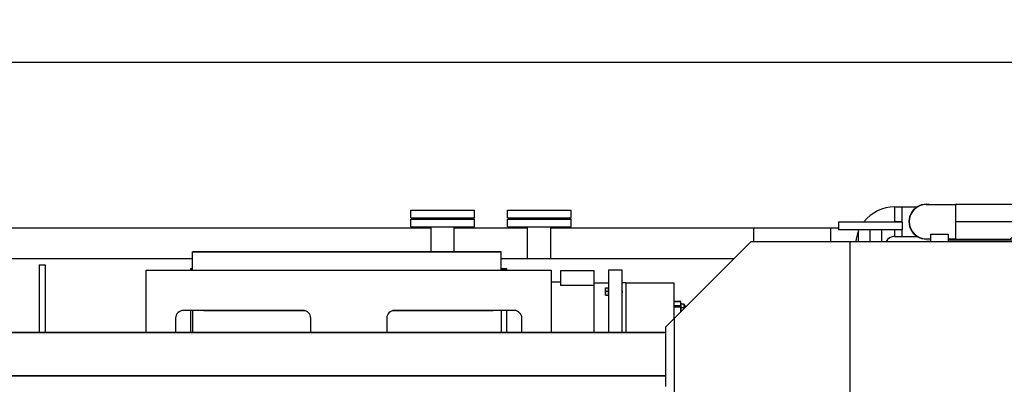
# Model space of a CAD drawing. Header units: millimetres. Extents: x 0 to 1189, y 0 to 841.
# Tile 115 of 166: x 943 to 1045, y 347 to 384. Entities that reach past the tile are written whole.
import ezdxf
from ezdxf.enums import TextEntityAlignment as Align

# ---------------------------------------------------------------- set-up
doc = ezdxf.new("R2010")
doc.units = ezdxf.units.MM
doc.header["$LTSCALE"] = 65.395
doc.linetypes.add('CENTER', pattern=[0.6, 0.375, -0.075, 0.075, -0.075])
doc.layers.get('0').update_dxf_attribs({"linetype": 'CONTINUOUS'})
for name, color, linetype in [('0006_994800_80_SIMPLE1_X_PBL1386', 7, 'CONTINUOUS'), ('1907_060000_TLKGS_KGS_V_ABL1289', 7, 'CONTINUOUS'), ('1907_062000_TLKGS_KGS_TL_V_ABL1333', 7, 'CONTINUOUS'), ('1907_153200_27_ABL1387', 7, 'CONTINUOUS'), ('1907_153200_27_T2_PBL1390', 7, 'CONTINUOUS'), ('1907_153200_27_T4_PBL1388', 7, 'CONTINUOUS'), ('1907_153200_27_T5_PBL1562', 7, 'CONTINUOUS'), ('1907_153200_27_T6_PBL1403', 7, 'CONTINUOUS'), ('1907_153200_27_T8_PBL1561', 7, 'CONTINUOUS'), ('1907_153200_83_ABL1392', 7, 'CONTINUOUS'), ('1907_153200_83_T6_PBL1411', 7, 'CONTINUOUS'), ('1907_723600_04_SIMPLE1_T1_X_PBL1375', 7, 'CONTINUOUS'), ('1907_723600_04_SIMPLE1_X_ABL1374', 7, 'CONTINUOUS'), ('1907_724700_09_SIMPLE1_A_ABL1360', 7, 'CONTINUOUS'), ('1907_724700_09_SIMPLE1_T1_A_PBL1361', 7, 'CONTINUOUS'), ('1907_725700_07_SIMPLE1_T1_X_PBL1335', 7, 'CONTINUOUS'), ('1907_725700_07_SIMPLE1_X_ABL1334', 7, 'CONTINUOUS'), ('1907_833000_31_SIMPLE1_C#AF0_ABL1380', 7, 'CONTINUOUS'), ('1907_833000_31_SIMPLE1_T1_C_PBL1384', 7, 'CONTINUOUS'), ('1907_833000_31_SIMPLE1_T5_C_PBL1381', 7, 'CONTINUOUS'), ('1907_884500_18_SIMPLE1_A#AF0_ABL1310', 7, 'CONTINUOUS'), ('1907_884500_18_SIMPLE1_T1_A_PBL1385', 7, 'CONTINUOUS'), ('1907_884500_18_SIMPLE1_T2_A_PBL1383', 7, 'CONTINUOUS'), ('1997_000000_TLKGS_MARKETING_ABL1270', 7, 'CONTINUOUS'), ('1997_030000_TLKGS_V_ABL1275', 7, 'CONTINUOUS'), ('1997_700000_TLKGS_V_ABL1296', 7, 'CONTINUOUS'), ('1997_727000_11_SIMPLE1_B_ABL1297', 7, 'CONTINUOUS'), ('1997_727000_11_SIMPLE1_T1_B_PBL1298', 7, 'CONTINUOUS'), ('1997_800000_TLKGS_V_ABL1309', 7, 'CONTINUOUS'), ('50ND40-DIN2690-MAK_PBL1394', 7, 'CONTINUOUS'), ('50ND40-DIN2690-MAK_PBL1395', 7, 'CONTINUOUS'), ('9M32C_GENSET_KPL_GRUNDRAHMEN_ABL1264', 7, 'CONTINUOUS'), ('9M32C_GENSET_KPL_GRUNDRAHMEN_T1_PBL1265', 7, 'CONTINUOUS'), ('9M32C_GENSET_KPL_VERROHRUNG_ABL1306', 7, 'CONTINUOUS'), ('BOGEN-S-2D-90-76_1X2_9_PBL1391', 7, 'CONTINUOUS'), ('BOGEN-S-2D-90-76_1X2_9_PBL1412', 7, 'CONTINUOUS'), ('BOGEN-S-2D-90-88_9X3_2_PBL1389', 7, 'CONTINUOUS'), ('BOGEN-S-2D-90-88_9X3_2_PBL1398', 7, 'CONTINUOUS'), ('BOGEN-S-2D-90-88_9X3_2_PBL1404', 7, 'CONTINUOUS'), ('EN1092-1-01A-DN50-PN16-61_5_PBL1393', 7, 'CONTINUOUS'), ('EN1092-1-01A-DN50-PN16-61_5_PBL1396', 7, 'CONTINUOUS'), ('EN1092-1-01A-DN50-PN16-61_5_PBL1397', 7, 'CONTINUOUS'), ('oben_22_VBL1263', 7, 'CONTINUOUS'), ('PUMPENAGGRR45_125_160_FL-Z-DB50_PBL1382', 7, 'CONTINUOUS')]:
    doc.layers.add(name, color=color, linetype=linetype)
doc.styles.get("Standard").update_dxf_attribs({"font": 'txt', "width": 0.6})
doc.dimstyles.new('DIMSTYLE_1', dxfattribs={"dimtxt": 3.5, "dimasz": 3.5, "dimexe": 1.8, "dimexo": 0, "dimgap": 0.875, "dimtad": 1, "dimdec": 0, "dimlfac": 25, "dimdsep": 46, "dimtxsty": 'Standard', "dimblk": '_FILLED', "dimblk1": '_FILLED', "dimblk2": '_FILLED', "dimcen": 0.09, "dimadec": 0, "dimazin": 0, "dimtp": 2, "dimtm": 2, "dimtfac": 1, "dimtdec": 0, "dimtofl": 0, "dimtmove": 0, "dimatfit": 3, "dimldrblk": '_FILLED', "dimfxl": 1, "dimtolj": 1, "dimarcsym": 0})

# ---------------------------------------------------------------- blocks, each defined once
blk = doc.blocks.new('_FILLED')
at = {"color": 0, "linetype": 'ByBlock'}
blk.add_solid([(0, 0), (-1, 0.167), (-1, -0.167)], dxfattribs=at)
blk = doc.blocks.new('*D14')
at = {"color": 2, "linetype": 'Continuous'}
for p, q in [((642.77, 357.56), (642.77, 381.69)), ((1099.55, 327.44), (1099.55, 381.69)), ((642.77, 379.89), (871.16, 379.89)), ((1099.55, 379.89), (871.16, 379.89))]:
    blk.add_line(p, q, dxfattribs=at)
at = {"color": 2, "linetype": 'Continuous', "xscale": 3.5, "yscale": 3.5, "zscale": 3.5, "rotation": 180}
blk.add_blockref('_FILLED', (642.77, 379.89), dxfattribs=at)
at = {"color": 2, "linetype": 'Continuous', "xscale": 3.5, "yscale": 3.5, "zscale": 3.5}
blk.add_blockref('_FILLED', (1099.55, 379.89), dxfattribs=at)
at = {"color": 2, "linetype": 'Continuous', "width": 0.561905}
blk.add_text('11419', height=3.5, dxfattribs=at).set_placement((871.16, 380.77), align=Align.CENTER)
blk = doc.blocks.new('9M32C_GENSET_KPL_GRUNDRAHMEN_T1_PBL1265', base_point=(836.99, 316.96))
at = {"layer": '9M32C_GENSET_KPL_GRUNDRAHMEN_T1_PBL1265', "color": 7, "linetype": 'Continuous'}
for p, q in [((983.87, 363.68), (990.47, 363.68)), ((983.87, 362.88), (983.87, 363.68)), ((990.47, 362.88), (990.47, 363.68)), ((993.87, 363.68), (1000.47, 363.68)), ((993.87, 362.88), (993.87, 363.68)), ((1000.47, 362.88), (1000.47, 363.68)), ((985.97, 362.76), (829.37, 362.76)), ((983.87, 362.88), (990.47, 362.88)), ((985.97, 360.3), (985.97, 362.88)), ((988.37, 360.3), (988.37, 362.88)), ((995.97, 362.76), (988.37, 362.76)), ((993.87, 362.88), (1000.47, 362.88)), ((995.97, 359.56), (995.97, 362.88)), ((998.37, 359.56), (998.37, 362.88)), ((1028.17, 362.76), (998.37, 362.76)), ((1019.37, 362.76), (1019.37, 361.36)), ((1027.37, 361.36), (1027.37, 362.76)), ((961.23, 359.56), (868.03, 359.56)), ((1017.31, 359.56), (993.23, 359.56)), ((945.37, 358.96), (945.97, 358.96)), ((945.37, 358.96), (945.37, 351.94)), ((945.97, 358.96), (945.97, 351.94))]:
    blk.add_line(p, q, dxfattribs=at)
blk = doc.blocks.new('9M32C_GENSET_KPL_GRUNDRAHMEN_ABL1264', base_point=(836.99, 316.96))
at = {"layer": '9M32C_GENSET_KPL_GRUNDRAHMEN_T1_PBL1265'}
blk.add_blockref('9M32C_GENSET_KPL_GRUNDRAHMEN_T1_PBL1265', (836.99, 316.96), dxfattribs=at)
blk = doc.blocks.new('1997_727000_11_SIMPLE1_T1_B_PBL1298', base_point=(941.48, 340.85))
at = {"layer": '1997_727000_11_SIMPLE1_T1_B_PBL1298', "color": 7, "linetype": 'Continuous'}
for p, q in [((1019.11, 361.36), (1010.27, 352.52)), ((1019.11, 361.36), (1068.6, 361.36)), ((1029.4, 329.12), (1029.4, 361.36)), ((1011.15, 353.4), (1011.15, 329.12)), ((1010.25, 351.94), (814.21, 351.94)), ((1010.25, 352.46), (1010.25, 346.36)), ((1010.25, 351.9), (814.21, 351.9)), ((1010.25, 347.41), (814.21, 347.41))]:
    blk.add_line(p, q, dxfattribs=at)
at = {"layer": '1997_727000_11_SIMPLE1_T1_B_PBL1298', "color": 9, "linetype": 'Continuous'}
blk.add_line((1010.25, 347.45), (814.21, 347.45), dxfattribs=at)
at = {"layer": '1997_727000_11_SIMPLE1_T1_B_PBL1298', "color": 7, "linetype": 'Continuous'}
blk.add_arc((1010.34, 352.45), 0.09, 135, 175.167, dxfattribs=at)
blk = doc.blocks.new('1997_727000_11_SIMPLE1_B_ABL1297', base_point=(941.48, 340.85))
at = {"layer": '1997_727000_11_SIMPLE1_T1_B_PBL1298'}
blk.add_blockref('1997_727000_11_SIMPLE1_T1_B_PBL1298', (941.48, 340.85), dxfattribs=at)
blk = doc.blocks.new('1997_700000_TLKGS_V_ABL1296', base_point=(941.48, 340.85))
at = {"layer": '1997_727000_11_SIMPLE1_B_ABL1297'}
blk.add_blockref('1997_727000_11_SIMPLE1_B_ABL1297', (941.48, 340.85), dxfattribs=at)
blk = doc.blocks.new('1907_884500_18_SIMPLE1_T2_A_PBL1383', base_point=(977.43, 355.17))
at = {"layer": '1907_884500_18_SIMPLE1_T2_A_PBL1383', "color": 7, "linetype": 'Continuous'}
for p, q in [((956.45, 358.39), (998.42, 358.39)), ((956.45, 351.94), (956.45, 358.39)), ((998.42, 358.39), (998.42, 351.94)), ((972.7, 354.22), (960.3, 354.22)), ((962.41, 354.19), (962.41, 354.22)), ((972.93, 354.19), (962.41, 354.19)), ((992.41, 354.19), (981.94, 354.19)), ((994.57, 354.22), (982.17, 354.22)), ((992.41, 354.22), (992.41, 354.19)), ((959.5, 353.42), (959.5, 351.94)), ((973.5, 351.94), (973.5, 353.42)), ((981.37, 353.42), (981.37, 351.94)), ((995.37, 351.94), (995.37, 353.42))]:
    blk.add_line(p, q, dxfattribs=at)
for centre, start, end in [((960.3, 353.42), 90, 180), ((972.7, 353.42), 0, 90), ((982.17, 353.42), 90, 180), ((994.57, 353.42), 0, 90)]:
    blk.add_arc(centre, 0.8, start, end, dxfattribs=at)
blk = doc.blocks.new('1907_884500_18_SIMPLE1_T1_A_PBL1385', base_point=(977.45, 355.26))
at = {"layer": '1907_884500_18_SIMPLE1_T1_A_PBL1385', "color": 7, "linetype": 'Continuous'}
for p, q in [((961.09, 358.57), (961.23, 358.57)), ((961.09, 358.39), (961.09, 358.57)), ((961.23, 358.5), (961.09, 358.5)), ((993.23, 358.57), (993.81, 358.57)), ((993.81, 358.5), (993.23, 358.5)), ((993.81, 358.39), (993.81, 358.57)), ((961.09, 351.94), (961.09, 354.22)), ((993.81, 351.94), (993.81, 354.22))]:
    blk.add_line(p, q, dxfattribs=at)
blk = doc.blocks.new('0006_994800_80_SIMPLE1_X_PBL1386', base_point=(977.23, 356.12))
at = {"layer": '0006_994800_80_SIMPLE1_X_PBL1386', "color": 7, "linetype": 'Continuous'}
for p, q in [((993.23, 360.3), (961.23, 360.3)), ((961.23, 360.3), (993.23, 360.3)), ((961.23, 358.39), (961.23, 360.3)), ((993.23, 358.39), (993.23, 360.3)), ((961.23, 354.22), (961.23, 351.94)), ((993.23, 354.22), (993.23, 351.94))]:
    blk.add_line(p, q, dxfattribs=at)
blk = doc.blocks.new('1907_884500_18_SIMPLE1_A#AF0_ABL1310', base_point=(913.83, 356.12))
at = {"layer": '0006_994800_80_SIMPLE1_X_PBL1386'}
blk.add_blockref('0006_994800_80_SIMPLE1_X_PBL1386', (977.23, 356.12), dxfattribs=at)
at = {"layer": '1907_884500_18_SIMPLE1_T1_A_PBL1385'}
blk.add_blockref('1907_884500_18_SIMPLE1_T1_A_PBL1385', (977.45, 355.26), dxfattribs=at)
at = {"layer": '1907_884500_18_SIMPLE1_T2_A_PBL1383'}
blk.add_blockref('1907_884500_18_SIMPLE1_T2_A_PBL1383', (977.43, 355.17), dxfattribs=at)
blk = doc.blocks.new('1907_833000_31_SIMPLE1_T5_C_PBL1381', base_point=(1046.58, 361.79))
at = {"layer": '1907_833000_31_SIMPLE1_T5_C_PBL1381', "color": 7, "linetype": 'Continuous'}
for p, q in [((1051.61, 362.22), (1052.89, 362.22)), ((1051.61, 362.22), (1051.61, 361.36)), ((1052.89, 362.22), (1052.89, 361.36)), ((1036.87, 361.36), (1037.69, 361.43)), ((1037.69, 362.12), (1039.53, 362.12)), ((1037.69, 362.12), (1037.69, 361.36)), ((1039.53, 362.12), (1039.53, 361.36)), ((1039.53, 361.52), (1051.61, 361.52)), ((1052.89, 361.52), (1054.8, 361.52))]:
    blk.add_line(p, q, dxfattribs=at)
at = {"layer": '1907_833000_31_SIMPLE1_T5_C_PBL1381', "color": 9, "linetype": 'Continuous'}
blk.add_line((1050.73, 361.52), (1050.73, 361.36), dxfattribs=at)
at = {"layer": '1907_833000_31_SIMPLE1_T5_C_PBL1381', "color": 7, "linetype": 'Continuous'}
blk.add_arc((1054.8, 354.59), 6.93, 77.6217, 89.9661, dxfattribs=at)
at = {"layer": '1907_833000_31_SIMPLE1_T5_C_PBL1381', "color": 9, "linetype": 'Continuous'}
for points, knots in [([(1054.67, 361.52), (1054.72, 361.52), (1054.93, 361.51), (1055.13, 361.43), (1055.27, 361.36)], [0, 0, 0, 0, 0.244181, 1, 1, 1, 1]), ([(1054.8, 361.52), (1054.86, 361.52), (1055.06, 361.51), (1055.26, 361.43), (1055.4, 361.36)], [0, 0, 0, 0, 0.244187, 1, 1, 1, 1])]:
    blk.add_open_spline(points, degree=3, knots=knots, dxfattribs=at)
blk = doc.blocks.new('1907_833000_31_SIMPLE1_T1_C_PBL1384', base_point=(1057.25, 357.53))
at = {"layer": '1907_833000_31_SIMPLE1_T1_C_PBL1384', "color": 7, "linetype": 'Continuous'}
for p, q in [((1070.25, 360.66), (1068.6, 360.66)), ((1070.25, 354.86), (1068.76, 354.86))]:
    blk.add_line(p, q, dxfattribs=at)
for centre, radius, start, end in [((1049.45, 357.76), 5.2, 61.6682, 133.449), ((1059.85, 357.76), 5.2, 43.8787, 135.5664), ((1070.25, 357.76), 5.2, 255.2859, 133.1838), ((1070.25, 357.76), 2.9, 270, 90)]:
    blk.add_arc(centre, radius, start, end, dxfattribs=at)
blk = doc.blocks.new('1907_833000_31_SIMPLE1_C#AF0_ABL1380', base_point=(1053.56, 357.53))
at = {"layer": '1907_833000_31_SIMPLE1_T1_C_PBL1384'}
blk.add_blockref('1907_833000_31_SIMPLE1_T1_C_PBL1384', (1057.25, 357.53), dxfattribs=at)
at = {"layer": '1907_833000_31_SIMPLE1_T5_C_PBL1381'}
blk.add_blockref('1907_833000_31_SIMPLE1_T5_C_PBL1381', (1046.58, 361.79), dxfattribs=at)
blk = doc.blocks.new('1997_800000_TLKGS_V_ABL1309', base_point=(949.75, 357.14))
at = {"layer": '1907_833000_31_SIMPLE1_C#AF0_ABL1380'}
blk.add_blockref('1907_833000_31_SIMPLE1_C#AF0_ABL1380', (1053.56, 357.53), dxfattribs=at)
at = {"layer": '1907_884500_18_SIMPLE1_A#AF0_ABL1310'}
blk.add_blockref('1907_884500_18_SIMPLE1_A#AF0_ABL1310', (913.83, 356.12), dxfattribs=at)
blk = doc.blocks.new('1997_030000_TLKGS_V_ABL1275', base_point=(936.51, 319.04))
at = {"layer": '1997_700000_TLKGS_V_ABL1296'}
blk.add_blockref('1997_700000_TLKGS_V_ABL1296', (941.48, 340.85), dxfattribs=at)
at = {"layer": '1997_800000_TLKGS_V_ABL1309'}
blk.add_blockref('1997_800000_TLKGS_V_ABL1309', (949.75, 357.14), dxfattribs=at)
blk = doc.blocks.new('1907_725700_07_SIMPLE1_T1_X_PBL1335', base_point=(1054.81, 314.5))
at = {"layer": '1907_725700_07_SIMPLE1_T1_X_PBL1335', "color": 7, "linetype": 'Continuous'}
for p, q in [((1071.26, 343.44), (1068.76, 343.44)), ((1071.26, 343.44), (1071.26, 340.4)), ((1071.2, 340.35), (1068.76, 340.35)), ((1068.46, 338.12), (1069.06, 338.12)), ((1062.36, 336.96), (1038.81, 336.96)), ((1038.81, 316.44), (1038.81, 336.96)), ((1043.51, 316.44), (1043.51, 336.96)), ((1049.02, 316.44), (1049.02, 336.96)), ((1055.05, 316.44), (1055.05, 336.96)), ((1059.81, 337.44), (1067.73, 337.44)), ((1067.66, 336.96), (1062.36, 336.96)), ((1062.36, 316.44), (1062.36, 336.96)), ((1067.67, 337.06), (1067.66, 336.87)), ((1066.61, 335.5), (1067.24, 335.5)), ((1067.25, 335.5), (1067.24, 335.5)), ((1067.27, 335.5), (1067.25, 335.5)), ((1065.82, 334.44), (1065.78, 333.4)), ((1066.45, 334.44), (1066.41, 333.48)), ((1064.63, 331.15), (1064.54, 328.82)), ((1065.26, 331.05), (1065.17, 328.82)), ((1064.22, 327.49), (1064.18, 326.32)), ((1064.84, 327.3), (1064.81, 326.32)), ((1064.81, 326.32), (1064.18, 326.32)), ((1064.18, 326.32), (1064.65, 323.52)), ((1064.81, 326.32), (1065.25, 323.68)), ((1065.78, 321.47), (1065.82, 320.43)), ((1066.41, 321.39), (1066.45, 320.43)), ((1066.61, 319.37), (1067.24, 319.37)), ((1067.24, 319.37), (1067.25, 319.37)), ((1067.25, 319.37), (1067.27, 319.37)), ((1067.66, 318), (1067.67, 317.81)), ((1069.32, 316.44), (1038.81, 316.44)), ((1039.13, 316.44), (1039.13, 312.78)), ((1068.46, 316.75), (1069.06, 316.75)), ((1070.97, 314.72), (1070.97, 312.78)), ((1036.85, 312.78), (1044.59, 312.78)), ((1036.85, 312.78), (1036.85, 302.16)), ((1044.59, 312.78), (1072.76, 312.78)), ((1044.59, 302.16), (1044.59, 312.78)), ((1072.76, 312.78), (1072.76, 302.16)), ((1044.59, 302.16), (1036.85, 302.16)), ((1037.68, 302.16), (1037.68, 300.54)), ((1044.59, 302.16), (1072.76, 302.16)), ((1072.42, 302.16), (1072.42, 300.54)), ((1037.53, 300.54), (1072.57, 300.54)), ((1037.53, 300.54), (1037.53, 285.56)), ((1072.57, 300.54), (1072.57, 285.56)), ((1037.53, 285.56), (1072.57, 285.56))]:
    blk.add_line(p, q, dxfattribs=at)
at = {"layer": '1907_725700_07_SIMPLE1_T1_X_PBL1335', "color": 9, "linetype": 'Continuous'}
for p, q in [((1068.15, 336.87), (1067.66, 336.87)), ((1068.27, 337.06), (1067.67, 337.06)), ((1066.45, 334.44), (1065.82, 334.44)), ((1066.38, 333.4), (1065.78, 333.4)), ((1065.76, 332.13), (1065.13, 332.13)), ((1065.25, 331.15), (1064.63, 331.15)), ((1065.17, 328.82), (1064.54, 328.82)), ((1064.84, 327.49), (1064.22, 327.49)), ((1064.99, 328.08), (1064.36, 328.08)), ((1065.27, 323.52), (1064.65, 323.52)), ((1065.76, 322.74), (1065.13, 322.74)), ((1066.38, 321.47), (1065.78, 321.47)), ((1066.45, 320.43), (1065.82, 320.43)), ((1068.15, 318), (1067.66, 318)), ((1068.27, 317.81), (1067.67, 317.81))]:
    blk.add_line(p, q, dxfattribs=at)
at = {"layer": '1907_725700_07_SIMPLE1_T1_X_PBL1335', "color": 7, "linetype": 'Continuous'}
for centre, radius, start, end in [((1069.09, 337.54), 0.577, 97.7658, 104.4116), ((1069.09, 337.55), 0.564, 93.1061, 97.7479), ((1067.27, 336.22), 0.722, 270.0059, 275.9046), ((1068.01, 334.38), 1.57, 172.8256, 177.8854), ((1068.01, 320.49), 1.57, 182.1146, 187.1744), ((1067.27, 318.65), 0.722, 84.0954, 89.9941), ((1069.09, 317.33), 0.577, 255.587, 262.234), ((1069.09, 317.32), 0.564, 262.252, 266.8941)]:
    blk.add_arc(centre, radius, start, end, dxfattribs=at)
for points, knots in [([(1070.54, 339.74), (1070.51, 339.72), (1070.36, 339.64), (1070.24, 339.5), (1070.18, 339.39)], [0, 0, 0, 0, 0.233615, 1, 1, 1, 1]), ([(1068.46, 338.12), (1068.36, 338.12), (1068.14, 338.05), (1067.89, 337.81), (1067.72, 337.46), (1067.67, 337.2), (1067.67, 337.06)], [0, 0, 0, 0, 0.210424, 0.445338, 0.711809, 1, 1, 1, 1]), ([(1067.66, 336.87), (1067.65, 336.69), (1067.6, 336.35), (1067.38, 335.9), (1067.06, 335.59), (1066.78, 335.5), (1066.65, 335.5)], [0, 0, 0, 0, 0.288018, 0.554471, 0.789525, 1, 1, 1, 1]), ([(1068.39, 337.53), (1068.38, 337.5), (1068.33, 337.36), (1068.3, 337.21), (1068.3, 337.1)], [0, 0, 0, 0, 0.244351, 1, 1, 1, 1]), ([(1066.61, 335.5), (1066.51, 335.5), (1066.29, 335.44), (1066.04, 335.2), (1065.87, 334.85), (1065.82, 334.58), (1065.82, 334.44)], [0, 0, 0, 0, 0.210425, 0.445339, 0.711809, 1, 1, 1, 1]), ([(1067.24, 335.5), (1067.2, 335.5), (1067.07, 335.49), (1066.94, 335.43), (1066.86, 335.37)], [0, 0, 0, 0, 0.243147, 1, 1, 1, 1]), ([(1065.78, 333.4), (1065.77, 333.13), (1065.66, 332.64), (1065.33, 332.24), (1065.13, 332.13)], [0, 0, 0, 0, 0.539641, 1, 1, 1, 1]), ([(1065.13, 332.13), (1064.98, 332.05), (1064.72, 331.73), (1064.64, 331.35), (1064.63, 331.15)], [0, 0, 0, 0, 0.460359, 1, 1, 1, 1]), ([(1065.76, 332.13), (1065.73, 332.12), (1065.62, 332.04), (1065.53, 331.94), (1065.48, 331.86)], [0, 0, 0, 0, 0.236907, 1, 1, 1, 1]), ([(1066.04, 332.36), (1066.02, 332.34), (1065.94, 332.25), (1065.84, 332.17), (1065.76, 332.13)], [0, 0, 0, 0, 0.261055, 1, 1, 1, 1]), ([(1064.54, 328.82), (1064.54, 328.76), (1064.52, 328.5), (1064.45, 328.25), (1064.36, 328.08)], [0, 0, 0, 0, 0.258003, 1, 1, 1, 1]), ([(1065.17, 328.82), (1065.17, 328.76), (1065.15, 328.5), (1065.08, 328.25), (1064.99, 328.08)], [0, 0, 0, 0, 0.258003, 1, 1, 1, 1]), ([(1064.36, 328.08), (1064.34, 328.03), (1064.26, 327.85), (1064.23, 327.65), (1064.22, 327.49)], [0, 0, 0, 0, 0.241231, 1, 1, 1, 1]), ([(1064.65, 323.52), (1064.68, 323.36), (1064.78, 323.05), (1065.01, 322.81), (1065.13, 322.74)], [0, 0, 0, 0, 0.536933, 1, 1, 1, 1]), ([(1065.13, 322.74), (1065.33, 322.63), (1065.66, 322.23), (1065.77, 321.74), (1065.78, 321.47)], [0, 0, 0, 0, 0.460359, 1, 1, 1, 1]), ([(1065.48, 323.01), (1065.5, 322.98), (1065.57, 322.88), (1065.68, 322.79), (1065.76, 322.74)], [0, 0, 0, 0, 0.265385, 1, 1, 1, 1]), ([(1065.76, 322.74), (1065.79, 322.73), (1065.89, 322.66), (1065.98, 322.58), (1066.04, 322.51)], [0, 0, 0, 0, 0.240382, 1, 1, 1, 1]), ([(1065.82, 320.43), (1065.82, 320.29), (1065.87, 320.02), (1066.04, 319.68), (1066.29, 319.43), (1066.51, 319.37), (1066.61, 319.37)], [0, 0, 0, 0, 0.288191, 0.554661, 0.789575, 1, 1, 1, 1]), ([(1066.65, 319.37), (1066.78, 319.37), (1067.06, 319.28), (1067.38, 318.97), (1067.6, 318.52), (1067.65, 318.18), (1067.66, 318)], [0, 0, 0, 0, 0.210475, 0.445529, 0.711982, 1, 1, 1, 1]), ([(1066.86, 319.5), (1066.89, 319.48), (1067, 319.41), (1067.14, 319.37), (1067.24, 319.37)], [0, 0, 0, 0, 0.263119, 1, 1, 1, 1]), ([(1067.67, 317.81), (1067.67, 317.68), (1067.72, 317.41), (1067.89, 317.06), (1068.14, 316.82), (1068.36, 316.75), (1068.46, 316.75)], [0, 0, 0, 0, 0.288191, 0.554662, 0.789576, 1, 1, 1, 1]), ([(1068.3, 317.77), (1068.3, 317.73), (1068.31, 317.59), (1068.35, 317.44), (1068.39, 317.34)], [0, 0, 0, 0, 0.255191, 1, 1, 1, 1]), ([(1070.18, 315.48), (1070.2, 315.44), (1070.3, 315.3), (1070.43, 315.18), (1070.54, 315.13)], [0, 0, 0, 0, 0.270041, 1, 1, 1, 1])]:
    blk.add_open_spline(points, degree=3, knots=knots, dxfattribs=at)
blk.add_open_spline([(1064.99, 328.08), (1064.97, 328.03), (1064.94, 327.97), (1064.93, 327.92)], degree=3, dxfattribs=at)
blk = doc.blocks.new('1907_725700_07_SIMPLE1_X_ABL1334', base_point=(1054.81, 314.5))
at = {"layer": '1907_725700_07_SIMPLE1_T1_X_PBL1335'}
blk.add_blockref('1907_725700_07_SIMPLE1_T1_X_PBL1335', (1054.81, 314.5), dxfattribs=at)
blk = doc.blocks.new('1907_724700_09_SIMPLE1_T1_A_PBL1361', base_point=(1082.16, 323.96))
at = {"layer": '1907_724700_09_SIMPLE1_T1_A_PBL1361', "color": 7, "linetype": 'Continuous'}
for p, q in [((1095.57, 349.44), (1071.43, 349.44)), ((1071.43, 349.44), (1071.43, 346.84)), ((1072.6, 349.44), (1072.6, 348.22)), ((1095.57, 338.4), (1095.57, 349.44)), ((1094.21, 348.22), (1072.58, 348.22)), ((1072.58, 348.22), (1072.58, 347.76)), ((1094.21, 339.84), (1094.21, 348.22)), ((1071.97, 346.84), (1068.76, 346.84)), ((1071.58, 346.76), (1068.76, 346.76)), ((1095.57, 301.28), (1095.57, 316.47)), ((1094.21, 302.49), (1094.21, 315.03)), ((1090.31, 299.04), (1090.31, 312.24)), ((1075.84, 298.48), (1075.84, 311.64)), ((1090.31, 302.49), (1094.21, 302.49)), ((1095.57, 301.28), (1090.31, 301.28)), ((1090.31, 299.04), (1075.84, 299.04)), ((1075.84, 298.48), (1072.57, 298.48))]:
    blk.add_line(p, q, dxfattribs=at)
blk.add_arc((1071.58, 347.76), 1, 270, 360, dxfattribs=at)
blk = doc.blocks.new('1907_724700_09_SIMPLE1_A_ABL1360', base_point=(1082.16, 323.96))
at = {"layer": '1907_724700_09_SIMPLE1_T1_A_PBL1361'}
blk.add_blockref('1907_724700_09_SIMPLE1_T1_A_PBL1361', (1082.16, 323.96), dxfattribs=at)
blk = doc.blocks.new('1907_723600_04_SIMPLE1_T1_X_PBL1375', base_point=(1025.97, 318.5))
at = {"layer": '1907_723600_04_SIMPLE1_T1_X_PBL1375', "color": 7, "linetype": 'Continuous'}
for p, q in [((1022.05, 329.12), (1022.05, 323.64)), ((1025.77, 329.12), (1025.77, 308.88)), ((1032.39, 329.12), (1032.39, 318.16)), ((1036.09, 328.9), (1036.09, 308.88)), ((1022.05, 323.64), (1016.69, 323.64)), ((1029.23, 320.17), (1028.1, 319.71)), ((1031.2, 319.71), (1030.06, 320.17)), ((1028.1, 318.6), (1029.23, 318.14)), ((1030.06, 318.14), (1031.2, 318.6)), ((1015.09, 317.05), (1015.09, 312.79)), ((1032.39, 315.76), (1032.39, 313.21)), ((1030.18, 308.88), (1030.18, 314.03)), ((1030.57, 314.08), (1030.91, 314.08)), ((1036.85, 307.89), (1032.14, 313.5)), ((1015.09, 312.79), (1016.67, 312.79)), ((1016.72, 312.76), (1015.09, 312.76)), ((1015.09, 312.76), (1015.09, 311.56)), ((1020.79, 312.76), (1023.21, 312.76)), ((1023.21, 312.76), (1025.45, 308.87)), ((1028.98, 312.63), (1028.98, 308.88)), ((1017.19, 311.56), (1015.09, 311.56)), ((1023.9, 311.56), (1020.79, 311.56)), ((1034.77, 308.88), (1034.77, 310.36)), ((1025.45, 308.87), (1027.05, 308.87)), ((1036.85, 308.88), (1025.77, 308.88)), ((1027.05, 308.87), (1027.05, 308.88))]:
    blk.add_line(p, q, dxfattribs=at)
at = {"layer": '1907_723600_04_SIMPLE1_T1_X_PBL1375', "color": 9, "linetype": 'Continuous'}
for p, q in [((1027.38, 329.12), (1027.38, 308.88)), ((1028.65, 329.12), (1028.65, 319.94)), ((1029.22, 329.12), (1029.22, 320.17)), ((1030.09, 329.12), (1030.09, 320.16)), ((1030.72, 329.12), (1030.72, 319.91)), ((1028.65, 318.38), (1028.65, 308.88)), ((1030.72, 318.4), (1030.72, 314.08)), ((1029.22, 318.14), (1029.22, 313.33)), ((1030.09, 318.15), (1030.09, 314)), ((1033.34, 308.88), (1033.34, 312.07))]:
    blk.add_line(p, q, dxfattribs=at)
at = {"layer": '1907_723600_04_SIMPLE1_T1_X_PBL1375', "color": 7, "linetype": 'Continuous'}
blk.add_circle((1033.73, 316.96), 1.8, dxfattribs=at)
for centre, radius, start, end in [((1028.33, 319.16), 0.6, 112.2585, 247.7415), ((1029.65, 319.16), 1.1, 67.7415, 112.2585), ((1030.97, 319.16), 0.6, 292.2585, 67.7415), ((1029.65, 319.16), 1.1, 247.7415, 292.2585), ((1030.57, 312.48), 1.6, 90, 174.2968), ((1030.91, 312.48), 1.6, 40, 90), ((1017.65, 314.16), 1.68, 234.1942, 254.1636)]:
    blk.add_arc(centre, radius, start, end, dxfattribs=at)
blk = doc.blocks.new('1907_723600_04_SIMPLE1_X_ABL1374', base_point=(1025.97, 318.5))
at = {"layer": '1907_723600_04_SIMPLE1_T1_X_PBL1375'}
blk.add_blockref('1907_723600_04_SIMPLE1_T1_X_PBL1375', (1025.97, 318.5), dxfattribs=at)
blk = doc.blocks.new('1907_062000_TLKGS_KGS_TL_V_ABL1333', base_point=(1055.33, 317.5))
at = {"layer": '1907_723600_04_SIMPLE1_X_ABL1374'}
blk.add_blockref('1907_723600_04_SIMPLE1_X_ABL1374', (1025.97, 318.5), dxfattribs=at)
at = {"layer": '1907_724700_09_SIMPLE1_A_ABL1360'}
blk.add_blockref('1907_724700_09_SIMPLE1_A_ABL1360', (1082.16, 323.96), dxfattribs=at)
at = {"layer": '1907_725700_07_SIMPLE1_X_ABL1334'}
blk.add_blockref('1907_725700_07_SIMPLE1_X_ABL1334', (1054.81, 314.5), dxfattribs=at)
blk = doc.blocks.new('1907_060000_TLKGS_KGS_V_ABL1289', base_point=(1053.81, 313.04))
at = {"layer": '1907_062000_TLKGS_KGS_TL_V_ABL1333'}
blk.add_blockref('1907_062000_TLKGS_KGS_TL_V_ABL1333', (1055.33, 317.5), dxfattribs=at)
blk = doc.blocks.new('1997_000000_TLKGS_MARKETING_ABL1270', base_point=(949.17, 319.04))
at = {"layer": '1907_060000_TLKGS_KGS_V_ABL1289'}
blk.add_blockref('1907_060000_TLKGS_KGS_V_ABL1289', (1053.81, 313.04), dxfattribs=at)
at = {"layer": '1997_030000_TLKGS_V_ABL1275'}
blk.add_blockref('1997_030000_TLKGS_V_ABL1275', (936.51, 319.04), dxfattribs=at)
blk = doc.blocks.new('PUMPENAGGRR45_125_160_FL-Z-DB50_PBL1382', base_point=(1005.4, 355.19))
at = {"layer": 'PUMPENAGGRR45_125_160_FL-Z-DB50_PBL1382', "color": 7, "linetype": 'Continuous'}
for p, q in [((999.37, 358.36), (1002.81, 358.36)), ((999.37, 358.36), (999.37, 356.81)), ((1002.81, 358.36), (1002.81, 351.94)), ((1004.37, 358.44), (1005.73, 358.44)), ((1004.37, 351.94), (1004.37, 358.44)), ((1005.73, 358.44), (1005.73, 351.94)), ((999.37, 357.14), (998.42, 357.14)), ((1004.37, 357.04), (1002.81, 357.04)), ((1005.73, 357.12), (1006.13, 357.12)), ((1006.13, 357.12), (1006.13, 351.94)), ((1006.13, 357.08), (1011.13, 357.08)), ((1011.13, 357.08), (1011.13, 353.37)), ((1002.81, 356.81), (999.37, 356.81)), ((1004.05, 356.56), (1004.37, 356.56)), ((1004.05, 355.8), (1004.05, 356.56)), ((1004.35, 356.18), (1004.08, 356.18)), ((1004.35, 355.8), (1004.35, 356.56)), ((1005.77, 356.3), (1005.73, 356.34)), ((1005.77, 356.06), (1005.73, 356.02)), ((1005.77, 356.3), (1005.77, 356.06)), ((1004.05, 355.8), (1004.37, 355.8)), ((1011.85, 355.14), (1011.13, 355.14)), ((1011.85, 354.1), (1011.85, 355.14)), ((1012.17, 354.87), (1011.85, 354.87)), ((1011.86, 354.11), (1011.85, 354.11)), ((1011.87, 354.11), (1011.87, 354.87)), ((1012.14, 354.49), (1011.87, 354.49)), ((1011.95, 354.87), (1011.9, 354.89)), ((1012.17, 354.87), (1012.17, 354.42)), ((1012.37, 354.62), (1012.17, 354.74))]:
    blk.add_line(p, q, dxfattribs=at)
at = {"layer": 'PUMPENAGGRR45_125_160_FL-Z-DB50_PBL1382', "color": 9, "linetype": 'Continuous'}
for p, q in [((1011.85, 355.1), (1011.13, 355.1)), ((1011.85, 354.71), (1011.13, 354.71)), ((1011.13, 354.6), (1011.85, 354.6)), ((1012.3, 354.55), (1012.17, 354.62)), ((1012.17, 354.54), (1012.26, 354.51)), ((1012.19, 354.44), (1012.17, 354.44))]:
    blk.add_line(p, q, dxfattribs=at)
at = {"layer": 'PUMPENAGGRR45_125_160_FL-Z-DB50_PBL1382', "color": 7, "linetype": 'Continuous'}
blk.add_arc((1011.95, 354.98), 0.1, 180, 240.0003, dxfattribs=at)
for points in [[(1004.05, 356.37), (1004.05, 356.44), (1004.06, 356.5), (1004.08, 356.56)], [(1004.08, 356.18), (1004.06, 356.24), (1004.05, 356.31), (1004.05, 356.37)], [(1004.05, 355.99), (1004.05, 356.06), (1004.06, 356.12), (1004.08, 356.18)], [(1004.08, 355.8), (1004.06, 355.86), (1004.05, 355.93), (1004.05, 355.99)], [(1012.14, 354.87), (1012.16, 354.8), (1012.17, 354.74), (1012.17, 354.68)], [(1012.17, 354.68), (1012.17, 354.61), (1012.16, 354.55), (1012.14, 354.49)], [(1012.14, 354.49), (1012.15, 354.46), (1012.15, 354.43), (1012.16, 354.41)]]:
    blk.add_open_spline(points, degree=3, dxfattribs=at)
at = {"layer": 'PUMPENAGGRR45_125_160_FL-Z-DB50_PBL1382', "color": 9, "linetype": 'Continuous'}
blk.add_open_spline([(1011.9, 354.89), (1011.9, 354.89), (1011.91, 354.88), (1011.91, 354.87), (1011.91, 354.87)], degree=3, knots=[0, 0, 0, 0, 0.275304, 1, 1, 1, 1], dxfattribs=at)
blk = doc.blocks.new('1907_153200_27_T4_PBL1388', base_point=(1043.37, 363.42))
at = {"layer": '1907_153200_27_T4_PBL1388', "color": 7, "linetype": 'Continuous'}
for p, q in [((1040.31, 365.22), (1046.43, 365.22)), ((1040.31, 365.22), (1040.31, 361.62)), ((1046.43, 365.22), (1046.43, 361.99)), ((1040.31, 361.62), (1045.97, 361.62))]:
    blk.add_line(p, q, dxfattribs=at)
at = {"layer": '1907_153200_27_T4_PBL1388', "color": 2, "linetype": 'CENTER'}
blk.add_line((1040.31, 363.42), (1046.43, 363.42), dxfattribs=at)
blk = doc.blocks.new('BOGEN-S-2D-90-88_9X3_2_PBL1389', base_point=(1038.79, 363.42))
at = {"layer": 'BOGEN-S-2D-90-88_9X3_2_PBL1389', "color": 7, "linetype": 'Continuous'}
for p, q in [((1037.27, 365.19), (1040.31, 365.19)), ((1037.27, 361.64), (1037.69, 361.64)), ((1039.53, 361.64), (1040.31, 361.64))]:
    blk.add_line(p, q, dxfattribs=at)
blk.add_arc((1037.27, 363.42), 1.78, 90, 270, dxfattribs=at)
blk = doc.blocks.new('1907_153200_27_T2_PBL1390', base_point=(1034.37, 363.42))
at = {"layer": '1907_153200_27_T2_PBL1390', "color": 7, "linetype": 'Continuous'}
for p, q in [((1033.99, 364.94), (1034.75, 364.94)), ((1033.99, 364.94), (1033.99, 363.38)), ((1034.75, 364.94), (1034.75, 363.38)), ((1033.99, 362.58), (1033.99, 361.89)), ((1034.75, 362.58), (1034.75, 361.89)), ((1033.99, 361.89), (1034.75, 361.89))]:
    blk.add_line(p, q, dxfattribs=at)
at = {"layer": '1907_153200_27_T2_PBL1390', "color": 2, "linetype": 'CENTER'}
blk.add_line((1033.99, 363.42), (1034.75, 363.42), dxfattribs=at)
blk = doc.blocks.new('BOGEN-S-2D-90-76_1X2_9_PBL1391', base_point=(1035.53, 363.42))
at = {"layer": 'BOGEN-S-2D-90-76_1X2_9_PBL1391', "color": 7, "linetype": 'Continuous'}
for p, q in [((1034.75, 364.94), (1036.31, 364.94)), ((1034.75, 364.94), (1034.75, 363.38)), ((1034.75, 362.58), (1034.75, 361.89)), ((1034.75, 361.89), (1036.31, 361.89))]:
    blk.add_line(p, q, dxfattribs=at)
blk = doc.blocks.new('BOGEN-S-2D-90-88_9X3_2_PBL1398', base_point=(1046.57, 365.19))
at = {"layer": 'BOGEN-S-2D-90-88_9X3_2_PBL1398', "color": 7, "linetype": 'Continuous'}
blk.add_line((1046.43, 365.19), (1046.71, 365.19), dxfattribs=at)
blk = doc.blocks.new('1907_153200_27_T6_PBL1403', base_point=(1058.17, 362.86))
at = {"layer": '1907_153200_27_T6_PBL1403', "color": 7, "linetype": 'Continuous'}
for p, q in [((1052.87, 364.36), (1052.3, 362.22)), ((1052.87, 364.36), (1058.64, 362.81)), ((1063.44, 361.52), (1064.04, 361.36))]:
    blk.add_line(p, q, dxfattribs=at)
at = {"layer": '1907_153200_27_T6_PBL1403', "color": 2, "linetype": 'CENTER'}
blk.add_line((1052.4, 362.62), (1056.32, 361.57), dxfattribs=at)
blk = doc.blocks.new('BOGEN-S-2D-90-88_9X3_2_PBL1404', base_point=(1050.35, 363.38))
at = {"layer": 'BOGEN-S-2D-90-88_9X3_2_PBL1404', "color": 7, "linetype": 'Continuous'}
blk.add_line((1049.93, 365.13), (1052.87, 364.34), dxfattribs=at)
blk.add_arc((1049.47, 363.42), 1.78, 74.9315, 204.0113, dxfattribs=at)
blk = doc.blocks.new('BOGEN-S-2D-90-76_1X2_9_PBL1412', base_point=(1031.97, 362.92))
at = {"layer": 'BOGEN-S-2D-90-76_1X2_9_PBL1412', "color": 7, "linetype": 'Continuous'}
for p, q in [((1033.99, 364.94), (1033.99, 363.38)), ((1033.99, 362.58), (1033.99, 361.89))]:
    blk.add_line(p, q, dxfattribs=at)
for radius, start, end in [(4.04, 89.9999, 142.0471), (4.04, 157.574, 173.4463), (0.998, 89.9998, 152.4306)]:
    blk.add_arc((1033.99, 360.9), radius, start, end, dxfattribs=at)
blk = doc.blocks.new('1907_153200_27_T8_PBL1561', base_point=(1038.17, 363.43))
at = {"layer": '1907_153200_27_T8_PBL1561', "color": 7, "linetype": 'Continuous'}
blk.add_arc((1037.27, 363.42), 1.8, 80.8487, 279.1513, dxfattribs=at)
blk = doc.blocks.new('1907_153200_27_T5_PBL1562', base_point=(1048.98, 363.35))
at = {"layer": '1907_153200_27_T5_PBL1562', "color": 7, "linetype": 'Continuous'}
blk.add_arc((1049.47, 363.42), 1.8, 67.9642, 203.9133, dxfattribs=at)
blk = doc.blocks.new('1907_153200_27_ABL1387', base_point=(1046.99, 363.06))
at = {"layer": '1907_153200_27_T2_PBL1390'}
blk.add_blockref('1907_153200_27_T2_PBL1390', (1034.37, 363.42), dxfattribs=at)
at = {"layer": '1907_153200_27_T4_PBL1388'}
blk.add_blockref('1907_153200_27_T4_PBL1388', (1043.37, 363.42), dxfattribs=at)
at = {"layer": '1907_153200_27_T5_PBL1562'}
blk.add_blockref('1907_153200_27_T5_PBL1562', (1048.98, 363.35), dxfattribs=at)
at = {"layer": '1907_153200_27_T6_PBL1403'}
blk.add_blockref('1907_153200_27_T6_PBL1403', (1058.17, 362.86), dxfattribs=at)
at = {"layer": '1907_153200_27_T8_PBL1561'}
blk.add_blockref('1907_153200_27_T8_PBL1561', (1038.17, 363.43), dxfattribs=at)
at = {"layer": 'BOGEN-S-2D-90-76_1X2_9_PBL1391'}
blk.add_blockref('BOGEN-S-2D-90-76_1X2_9_PBL1391', (1035.53, 363.42), dxfattribs=at)
at = {"layer": 'BOGEN-S-2D-90-76_1X2_9_PBL1412'}
blk.add_blockref('BOGEN-S-2D-90-76_1X2_9_PBL1412', (1031.97, 362.92), dxfattribs=at)
at = {"layer": 'BOGEN-S-2D-90-88_9X3_2_PBL1389'}
blk.add_blockref('BOGEN-S-2D-90-88_9X3_2_PBL1389', (1038.79, 363.42), dxfattribs=at)
at = {"layer": 'BOGEN-S-2D-90-88_9X3_2_PBL1398'}
blk.add_blockref('BOGEN-S-2D-90-88_9X3_2_PBL1398', (1046.57, 365.19), dxfattribs=at)
at = {"layer": 'BOGEN-S-2D-90-88_9X3_2_PBL1404'}
blk.add_blockref('BOGEN-S-2D-90-88_9X3_2_PBL1404', (1050.35, 363.38), dxfattribs=at)
blk = doc.blocks.new('EN1092-1-01A-DN50-PN16-61_5_PBL1393', base_point=(1031.47, 362.98))
at = {"layer": 'EN1092-1-01A-DN50-PN16-61_5_PBL1393', "color": 7, "linetype": 'Continuous'}
for p, q in [((1034.77, 363.38), (1028.17, 363.38)), ((1028.17, 363.38), (1028.17, 362.58)), ((1034.77, 363.38), (1034.77, 362.58)), ((1034.77, 362.58), (1028.17, 362.58))]:
    blk.add_line(p, q, dxfattribs=at)
blk = doc.blocks.new('1907_153200_83_T6_PBL1411', base_point=(1031.47, 361.97))
at = {"layer": '1907_153200_83_T6_PBL1411', "color": 7, "linetype": 'Continuous'}
for p, q in [((1030.26, 361.36), (1030.26, 362.58)), ((1032.67, 361.36), (1032.67, 362.58))]:
    blk.add_line(p, q, dxfattribs=at)
at = {"layer": '1907_153200_83_T6_PBL1411', "color": 2, "linetype": 'CENTER'}
blk.add_line((1031.47, 361.36), (1031.47, 362.58), dxfattribs=at)
blk = doc.blocks.new('1907_153200_83_ABL1392', base_point=(1031.47, 362.37))
at = {"layer": '1907_153200_83_T6_PBL1411'}
blk.add_blockref('1907_153200_83_T6_PBL1411', (1031.47, 361.97), dxfattribs=at)
at = {"layer": 'EN1092-1-01A-DN50-PN16-61_5_PBL1393'}
blk.add_blockref('EN1092-1-01A-DN50-PN16-61_5_PBL1393', (1031.47, 362.98), dxfattribs=at)
blk = doc.blocks.new('50ND40-DIN2690-MAK_PBL1394', base_point=(997.17, 363.76))
at = {"layer": '50ND40-DIN2690-MAK_PBL1394', "color": 7, "linetype": 'Continuous'}
for p, q in [((995.03, 363.8), (995.03, 363.72)), ((999.31, 363.72), (995.03, 363.72)), ((999.31, 363.8), (999.31, 363.72))]:
    blk.add_line(p, q, dxfattribs=at)
blk = doc.blocks.new('50ND40-DIN2690-MAK_PBL1395', base_point=(987.17, 363.76))
at = {"layer": '50ND40-DIN2690-MAK_PBL1395', "color": 7, "linetype": 'Continuous'}
for p, q in [((985.03, 363.8), (985.03, 363.72)), ((989.31, 363.72), (985.03, 363.72)), ((989.31, 363.8), (989.31, 363.72))]:
    blk.add_line(p, q, dxfattribs=at)
blk = doc.blocks.new('EN1092-1-01A-DN50-PN16-61_5_PBL1396', base_point=(987.17, 364.2))
at = {"layer": 'EN1092-1-01A-DN50-PN16-61_5_PBL1396', "color": 7, "linetype": 'Continuous'}
for p, q in [((983.87, 364.6), (990.47, 364.6)), ((983.87, 363.8), (983.87, 364.6)), ((990.47, 363.8), (990.47, 364.6)), ((983.87, 363.8), (990.47, 363.8))]:
    blk.add_line(p, q, dxfattribs=at)
blk = doc.blocks.new('EN1092-1-01A-DN50-PN16-61_5_PBL1397', base_point=(997.17, 364.2))
at = {"layer": 'EN1092-1-01A-DN50-PN16-61_5_PBL1397', "color": 7, "linetype": 'Continuous'}
for p, q in [((993.87, 364.6), (1000.47, 364.6)), ((993.87, 363.8), (993.87, 364.6)), ((1000.47, 363.8), (1000.47, 364.6)), ((993.87, 363.8), (1000.47, 363.8))]:
    blk.add_line(p, q, dxfattribs=at)
blk = doc.blocks.new('9M32C_GENSET_KPL_VERROHRUNG_ABL1306', base_point=(944.46, 320.99))
at = {"layer": '1907_153200_27_ABL1387'}
blk.add_blockref('1907_153200_27_ABL1387', (1046.99, 363.06), dxfattribs=at)
at = {"layer": '1907_153200_83_ABL1392'}
blk.add_blockref('1907_153200_83_ABL1392', (1031.47, 362.37), dxfattribs=at)
at = {"layer": '50ND40-DIN2690-MAK_PBL1394'}
blk.add_blockref('50ND40-DIN2690-MAK_PBL1394', (997.17, 363.76), dxfattribs=at)
at = {"layer": '50ND40-DIN2690-MAK_PBL1395'}
blk.add_blockref('50ND40-DIN2690-MAK_PBL1395', (987.17, 363.76), dxfattribs=at)
at = {"layer": 'EN1092-1-01A-DN50-PN16-61_5_PBL1396'}
blk.add_blockref('EN1092-1-01A-DN50-PN16-61_5_PBL1396', (987.17, 364.2), dxfattribs=at)
at = {"layer": 'EN1092-1-01A-DN50-PN16-61_5_PBL1397'}
blk.add_blockref('EN1092-1-01A-DN50-PN16-61_5_PBL1397', (997.17, 364.2), dxfattribs=at)
at = {"layer": 'PUMPENAGGRR45_125_160_FL-Z-DB50_PBL1382'}
blk.add_blockref('PUMPENAGGRR45_125_160_FL-Z-DB50_PBL1382', (1005.4, 355.19), dxfattribs=at)
blk = doc.blocks.new('OBEN_22_VBL1263', base_point=(870.16, 316.39))
at = {"layer": '1997_000000_TLKGS_MARKETING_ABL1270'}
blk.add_blockref('1997_000000_TLKGS_MARKETING_ABL1270', (949.17, 319.04), dxfattribs=at)
at = {"layer": '9M32C_GENSET_KPL_GRUNDRAHMEN_ABL1264'}
blk.add_blockref('9M32C_GENSET_KPL_GRUNDRAHMEN_ABL1264', (836.99, 316.96), dxfattribs=at)
at = {"layer": '9M32C_GENSET_KPL_VERROHRUNG_ABL1306'}
blk.add_blockref('9M32C_GENSET_KPL_VERROHRUNG_ABL1306', (944.46, 320.99), dxfattribs=at)

msp = doc.modelspace()

# ---------------------------------------------------------------- block references
at = {"layer": 'oben_22_VBL1263'}
msp.add_blockref('OBEN_22_VBL1263', (870.1557, 316.3929), dxfattribs=at)

# ---------------------------------------------------------------- dimensions: what is measured, and where the dimension line sits
at = {"color": 2, "linetype": 'Continuous'}
dim = msp.add_linear_dim(base=(642.76822, 379.89468), p1=(1099.54739, 327.43527), p2=(642.76822, 357.55527), angle=180, dimstyle='DIMSTYLE_1', dxfattribs=at)
dim.commit()
dim.dimension.update_dxf_attribs({"geometry": '*D14', "text_midpoint": (870.82446, 379.89468), "dimtype": 160})

doc.saveas('drawing.dxf')
